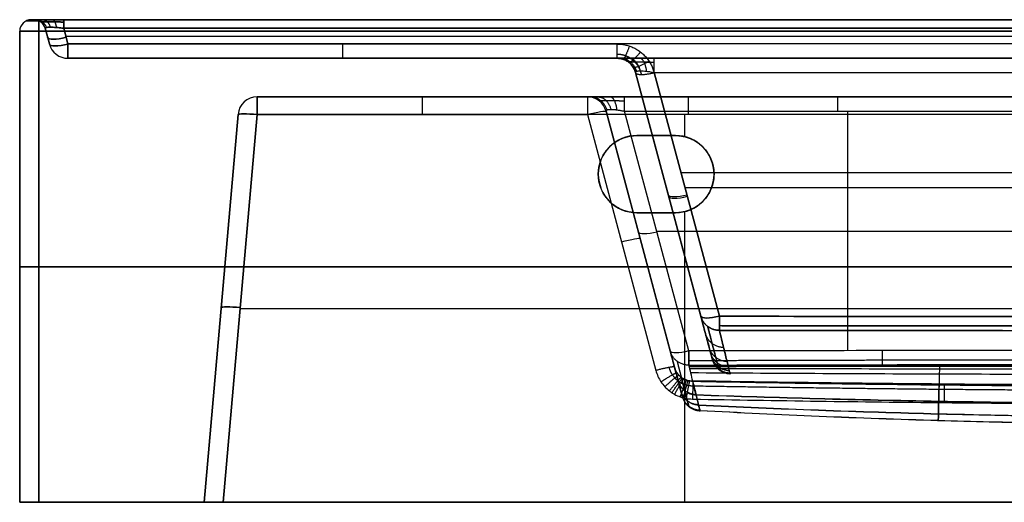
# Model space of a CAD drawing. Header units: millimetres. Extents: x -305 to 305, y -150 to 0.
# Tile 1 of 31: x -305 to -50, y -125 to 0. Entities that reach past the tile are written whole.
import ezdxf

# ---------------------------------------------------------------- set-up
doc = ezdxf.new("R2010")
doc.units = ezdxf.units.MM
doc.header["$MEASUREMENT"] = 0
doc.layers.add('Default', color=7, linetype='Continuous', true_color=0x000000)

msp = doc.modelspace()

# ---------------------------------------------------------------- linework, layer by layer
at = {"layer": 'Default'}
for p, q in [((-302, 0, -62), (-301.3, 0, -62)), ((-298.4, -2.22, -280.57), (-297.31, -6.29, -279.48)), ((-297.31, -6.29, 155.48), (-298.4, -2.22, 156.57)), ((-298.4, -2.22, -62), (-297.31, -6.29, -62)), ((-298.4, -2.22, -280.57), (-297.31, -6.29, -279.48)), ((-292.48, -6.29, -284.31), (-293.57, -2.22, -285.4)), ((-293.57, -2.22, 161.4), (-292.48, -6.29, 160.31)), ((-293.57, -2.22, 161.4), (-292.48, -6.29, 160.31)), ((-305, -125, -62), (-305, -3, -62)), ((-297.86, -4.26, -280.03), (-297.86, -4.26, 156.03)), ((-293.03, -4.26, -284.86), (293.03, -4.26, -284.86)), ((-292.48, -10, -62), (-150.16, -10, -62)), ((-145.33, -13.71, 153.5), (-128.42, -76.8, 136.59)), ((-128.42, -76.8, -136.59), (-145.33, -13.71, -153.5)), ((-125.4, -88.08), (-145.33, -13.71)), ((-140.5, -13.71, 158.33), (-123.59, -76.8, 141.42)), ((-123.59, -76.8, -141.42), (-140.5, -13.71, -158.33)), ((-123.59, -76.8, 141.42), (-140.5, -13.71, 158.33)), ((-243.42, -20, -74.79), (-157.83, -20, -74.79)), ((-257.19, -125, -259.21), (-248.4, -24.56, -250.42)), ((-248.4, -24.56, 106.42), (-257.19, -125, 115.21)), ((-257.19, -125, -72), (-248.4, -24.56, -72)), ((-243.42, -24.56, -255.4), (-252.21, -125, -264.19)), ((-252.21, -125, 120.19), (-243.42, -24.56, 111.4)), ((-157.83, -24.56, 111.4), (-140.07, -90.86, 117.2)), ((-136.36, -85.81, -144.53), (-153, -23.71, -161.17)), ((-153, -23.71, 106.42), (-135.24, -90, 112.22)), ((-133.29, -97.28, -24.48), (-153, -23.71, -24.48)), ((-131.53, -85.81, -149.36), (-148.17, -23.71, -166)), ((-132.67, -24.56, -255.4), (-132.67, -30.28, -255.9)), ((-90.31, -85.73, -149.38), (-90.31, -23.71, -166)), ((-145, -30, -255.88), (-145, -30, -292)), ((-135, -30, -273.94), (-145, -30, -273.94)), ((-140, -30, -292), (-140, -30, -255.88)), ((-155, -40, -292), (-155, -40, -256.75)), ((-133.56, -39.6, 151.39), (133.56, -39.6, 151.39)), ((-125, -40, -256.75), (-125, -40, -292)), ((-132.52, -43.49, -150.35), (132.52, -43.49, -150.35)), ((-145, -50, -274.81), (-135, -50, -274.81)), ((-140, -50, -292), (-140, -50, -257.63)), ((-135.36, -50.89, -143.53), (-135.36, -50.89, 143.53)), ((-132.67, -49.72, -257.6), (-132.67, -125, -264.19)), ((-139.85, -54.76, -157.68), (-35.15, -54.76, -157.68)), ((-143.09, -60.69, -151.26), (-143.09, -60.69, 109.66)), ((-305, -64, -287), (-305, -64, 163)), ((300, -64, -292), (-300, -64, -292)), ((-300, -64, 168), (300, -64, 168)), ((-252.79, -74.78, -254.81), (-252.79, -74.78, 110.81)), ((-247.81, -74.78, -259.79), (-17.13, -74.78, -259.79)), ((-247.81, -74.78, 115.79), (-144.37, -74.78, 115.79)), ((-305, -125, -62), (-257.19, -125, -62))]:
    msp.add_line(p, q, dxfattribs=at)
for centre, radius, start, end in [((-302, -3, -62), 3, 90, 180), ((-301.3, -3, 156.57), 3, 15, 90), ((-301.3, -3, -62), 3, 15, 90), ((-302, -3, 163), 3, 90, 180), ((-302, -3, -287), 3, 90, 180), ((-301.3, -3, -280.57), 3, 15, 90), ((-292.48, -5, 155.48), 5, 195, 270), ((-292.48, -5, -279.48), 5, 195, 270), ((-292.48, -5, -62), 5, 195, 270), ((-150.16, -15, -153.5), 5, 15, 90), ((-150.16, -15, 0.99), 5, 15, 90), ((-243.42, -25, -250.42), 5, 90, 175), ((-243.42, -25, 106.42), 5, 90, 175), ((-243.42, -25, -72), 5, 90, 175), ((-157.83, -25, 106.42), 5, 15, 90), ((-157.83, -25, -161.17), 5, 15, 90), ((-157.83, -25, -27.38), 5, 15, 90), ((-145, -40, -292), 10, 90, 180), ((-145, -40, -273.94), 10, 90, 180), ((-135, -40, -292), 10, 270, 90), ((-135, -40, -273.94), 10, 270, 90), ((-145, -40, -292), 10, 180, 270), ((-145, -40, -274.38), 10, 180, 270)]:
    msp.add_arc(centre, radius, start, end, dxfattribs=at)
at = {"layer": 'Default', "extrusion": (-2.9605e-16, 1, 9.96733e-15)}
msp.add_arc((300, 163), 2, 360, 90, dxfattribs=at)
at = {"layer": 'Default', "extrusion": (0, 1, 0)}
for centre, radius, start, end in [((300, 163, -0.26), 3.22, 0, 90), ((300, -287, -0.26), 3.22, 270, 0), ((300, -287, -64), 5, 270, 0), ((300, 163, -64), 5, 0, 90)]:
    msp.add_arc(centre, radius, start, end, dxfattribs=at)
at = {"layer": 'Default', "extrusion": (8.19097e-15, 1, -1.28293e-15)}
msp.add_arc((300, -287), 2, 270, 360, dxfattribs=at)
at = {"layer": 'Default', "extrusion": (1, 0, 1.89478e-14)}
msp.add_arc((-3, 165, -300), 3, 360, 90, dxfattribs=at)
at = {"layer": 'Default', "extrusion": (1, 0, 0)}
for centre, radius, start, end in [((-3, -289, -300), 3, 270, 0), ((-5, 155.48, -221.32), 5, 105, 180), ((-25, 106.42, -200.62), 5, 0, 85), ((-25, -250.42, -131.58), 5, 275, 0), ((-25, -170.83, -93.02), 5, 0, 75), ((-84.51, -144.53, -131.53), 5, 187.6561, 255)]:
    msp.add_arc(centre, radius, start, end, dxfattribs=at)
at = {"layer": 'Default', "extrusion": (1, 1.62604e-12, -4.23827e-13)}
msp.add_arc((-3, 164.3, -293.57), 3, 285, 360, dxfattribs=at)
at = {"layer": 'Default', "extrusion": (1, 1.50904e-11, 1.06966e-11)}
msp.add_arc((-3, -288.3, -293.57), 3, 0, 75, dxfattribs=at)
at = {"layer": 'Default', "extrusion": (-2.66454e-16, 1, 1.77636e-16)}
msp.add_arc((300, 163, -3), 5, 0, 90, dxfattribs=at)
at = {"layer": 'Default', "extrusion": (-3.55271e-16, 1, -1.77636e-16)}
msp.add_arc((300, -287, -3), 5, 270, 360, dxfattribs=at)
at = {"layer": 'Default', "extrusion": (-0.250563, 0.935113, -0.250563)}
for centre, end in [((283.81, -252.81, 140.5), 0), ((283.81, -252.81, 138.64), 0), ((138.92, -142.49, 28.15), 360), ((148.92, -151.85, 23.06), 0), ((138.92, -142.49, -5.41), 360), ((148.92, -151.85, -9.86), 0)]:
    msp.add_arc(centre, 5, 273.841, end, dxfattribs=at)
at = {"layer": 'Default', "extrusion": (-0.250563, 0.935113, 0.250563)}
for centre, start in [((283.81, 132.77, 109.43), 0), ((283.81, 132.77, 107.57), 360), ((138.92, 142.49, 27.79), 360), ((138.92, 142.49, -5.41), 360)]:
    msp.add_arc(centre, 5, start, 86.159, dxfattribs=at)
at = {"layer": 'Default', "extrusion": (1, 1.3291e-13, -5.49065e-14)}
msp.add_arc((-5, 155.48, -292.48), 5, 105, 180, dxfattribs=at)
at = {"layer": 'Default', "extrusion": (1, 1.42455e-12, 1.54034e-12)}
msp.add_arc((-5, -279.48, -292.48), 5, 180, 255, dxfattribs=at)
at = {"layer": 'Default', "extrusion": (1, 9.73208e-14, -9.23315e-14)}
msp.add_arc((-5, 155.48, -150.16), 5, 105, 180, dxfattribs=at)
at = {"layer": 'Default', "extrusion": (1, -4.98165e-14, -2.7875e-28)}
msp.add_arc((-25, -250.42, -243.42), 5, 275, 0, dxfattribs=at)
at = {"layer": 'Default', "extrusion": (1, -2.25482e-14, 2.16264e-15)}
msp.add_arc((-25, 106.42, -243.42), 5, 0, 85, dxfattribs=at)
at = {"layer": 'Default', "extrusion": (1, 1.07314e-14, -7.28469e-15)}
msp.add_arc((-25, 106.42, -157.83), 5, 360, 85, dxfattribs=at)
at = {"layer": 'Default', "extrusion": (0.086827, 0.992433, 0.086827)}
for centre, end in [((240.31, -245.47, -67.69), 0), ((240.31, -245.47, -118.08), 360)]:
    msp.add_arc(centre, 5, 270.4352, end, dxfattribs=at)
at = {"layer": 'Default', "extrusion": (0.086827, 0.992433, -0.086827)}
for centre in [(240.31, 102.01, -55.19), (240.31, 102.01, -105.57)]:
    msp.add_arc(centre, 5, 0, 89.5648, dxfattribs=at)
at = {"layer": 'Default', "extrusion": (-0.2579, 0.962495, -0.084207)}
for centre in [(158.92, 107.45, 7.68), (158.92, 107.45, -26.57)]:
    msp.add_arc(centre, 5, 91.2926, 180, dxfattribs=at)
at = {"layer": 'Default', "extrusion": (7.10543e-14, 1, 7.95808e-14)}
msp.add_arc((300, -287, -125), 5, 270, 0, dxfattribs=at)
at = {"layer": 'Default', "extrusion": (7.10543e-14, 1, -7.95808e-14)}
msp.add_arc((300, 163, -125), 5, 360, 90, dxfattribs=at)
at = {"layer": 'Default'}
for points, degree in [([(-302, 0, -287), (-302, 0, -62), (-302, 0, 163)], 2), ([(-301.3, 0, 156.57), (-301.3, 0, -62), (-301.3, 0, -280.57)], 2), ([(-293.57, 0, -288.3), (0, 0, -288.3), (293.57, 0, -288.3)], 2), ([(300, 0, -289), (0, 0, -289), (-300, 0, -289)], 2), ([(-300, 0, 165), (0, 0, 165), (300, 0, 165)], 2), ([(-298.4, -2.22, 156.57), (-298.4, -2.22, -62), (-298.4, -2.22, -280.57)], 2), ([(293.57, 0, 164.3), (0, 0, 164.3), (-293.57, 0, 164.3)], 2), ([(293.57, -2.22, 161.4), (0, -2.22, 161.4), (-293.57, -2.22, 161.4)], 2), ([(-293.57, -2.22, -285.4), (0, -2.22, -285.4), (293.57, -2.22, -285.4)], 2), ([(-305, -125, 163), (-305, -64, 163), (-305, -3, 163)], 2), ([(-305, -3, 163), (-305, -3, -62), (-305, -3, -287)], 2), ([(-305, -3, -287), (-305, -64, -287), (-305, -125, -287)], 2), ([(-300, -125, -292), (-300, -64, -292), (-300, -3, -292)], 2), ([(-300, -3, -292), (0, -3, -292), (300, -3, -292)], 2), ([(300, -3, 168), (0, -3, 168), (-300, -3, 168)], 2), ([(-300, -3, 168), (-300, -64, 168), (-300, -125, 168)], 2), ([(-297.31, -6.29, -279.48), (-297.31, -6.29, -62), (-297.31, -6.29, 155.48)], 2), ([(-292.48, -6.29, 160.31), (-221.32, -6.29, 160.31), (-150.16, -6.29, 160.31)], 2), ([(292.48, -6.29, -284.31), (0, -6.29, -284.31), (-292.48, -6.29, -284.31)], 2), ([(-292.48, -10, -279.48), (0, -10, -279.48), (292.48, -10, -279.48)], 2), ([(-292.48, -10, 155.48), (-292.48, -10, -62), (-292.48, -10, -279.48)], 2), ([(-150.16, -10, 155.48), (-221.32, -10, 155.48), (-292.48, -10, 155.48)], 2), ([(-150.16, -10, -153.5), (-150.16, -10, 0.99), (-150.16, -10, 155.48)], 2), ([(140.5, -10, -163.16), (0, -10, -163.16), (-140.5, -10, -163.16)], 2), ([(-145.33, -13.71, -153.5), (-145.33, -13.71), (-145.33, -13.71, 153.5)], 2), ([(-140.5, -13.71, -158.33), (0, -13.71, -158.33), (140.5, -13.71, -158.33)], 2), ([(-157.83, -20, 106.42), (-200.62, -20, 106.42), (-243.42, -20, 106.42)], 2), ([(-243.42, -20, 106.42), (-243.42, -20, -72), (-243.42, -20, -250.42)], 2), ([(-243.42, -20, -250.42), (-131.58, -20, -250.42), (-19.74, -20, -250.42)], 2), ([(-157.83, -20, -161.17), (-157.83, -20, -27.38), (-157.83, -20, 106.42)], 2), ([(-37.87, -20, -170.83), (-93.02, -20, -170.83), (-148.17, -20, -170.83)], 2), ([(-248.4, -24.56, -250.42), (-248.4, -24.56, -72), (-248.4, -24.56, 106.42)], 2), ([(-19.74, -24.56, -255.4), (-131.58, -24.56, -255.4), (-243.42, -24.56, -255.4)], 2), ([(-243.42, -24.56, 111.4), (-200.62, -24.56, 111.4), (-157.83, -24.56, 111.4)], 2), ([(-153, -23.71, -161.17), (-153, -23.71, -27.38), (-153, -23.71, 106.42)], 2), ([(-148.17, -23.71, -166), (-93.02, -23.71, -166), (-37.87, -23.71, -166)], 2), ([(-145, -30, -255.88), (-140, -30, -255.88), (-135, -30, -255.88)], 2), ([(-135, -30, -292), (-140, -30, -292), (-145, -30, -292)], 2), ([(-135, -30, -255.88), (-135, -30, -273.94), (-135, -30, -292)], 2), ([(-135, -50, -257.63), (-140, -50, -257.63), (-145, -50, -257.63)], 2), ([(-145, -50, -292), (-140, -50, -292), (-135, -50, -292)], 2), ([(-145, -50, -257.63), (-145, -50, -274.81), (-145, -50, -292)], 2), ([(-135, -50, -292), (-135, -50, -274.81), (-135, -50, -257.63)], 2), ([(-123.59, -76.8, 141.42), (-41.2, -76.97, 141.38), (41.2, -76.97, 141.38), (123.59, -76.8, 141.42)], 3), ([(123.59, -76.8, -141.42), (41.2, -76.97, -141.38), (-41.2, -76.97, -141.38), (-123.59, -76.8, -141.42)], 3), ([(-32.45, -85.67, -149.4), (-65.48, -85.68, -149.39), (-98.5, -85.73, -149.38), (-131.53, -85.81, -149.36)], 3), ([(-305, -125, -287), (-305, -125, -62), (-305, -125, 163)], 2), ([(300, -125, -292), (0, -125, -292), (-300, -125, -292)], 2), ([(-300, -125, 168), (0, -125, 168), (300, -125, 168)], 2), ([(-257.19, -125, 115.21), (-257.19, -125, -72), (-257.19, -125, -259.21)], 2), ([(-252.21, -125, -264.19), (-132.67, -125, -264.19), (-13.13, -125, -264.19)], 2), ([(252.21, -125, 120.19), (0, -125, 120.19), (-252.21, -125, 120.19)], 2)]:
    msp.add_open_spline(points, degree=degree, dxfattribs=at)
for points, weights, degree in [([(-301.3, 0, -280.57), (-301.3, 0, -285.16), (-298.16, 0, -288.3), (-293.57, 0, -288.3)], [1, 0.820270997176, 0.820270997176, 1], 3), ([(-299.07, 0, 162.07), (-297.6, 0, 160.6), (-297.09, -1.94, 160.09)], [1, 0.822906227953, 1], 2), ([(-299.07, 0, -286.07), (-297.6, 0, -284.6), (-297.09, -1.94, -284.09)], [1, 0.822906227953, 1], 2), ([(-293.57, 0, 164.3), (-298.16, 0, 164.3), (-301.3, 0, 161.16), (-301.3, 0, 156.57)], [1, 0.820270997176, 0.820270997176, 1], 3), ([(-300.72, 0, 159.57), (-298.75, 0, 158.77), (-298.1, -2.01, 158.5)], [1.00000004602, 0.815353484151, 0.999999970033], 2), ([(-300.72, 0, -283.57), (-298.75, 0, -282.77), (-298.1, -2.01, -282.5)], [1.00000004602, 0.815353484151, 0.999999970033], 2), ([(-296.57, 0, 163.72), (-295.77, 0, 161.75), (-295.5, -2.01, 161.1)], [1.00000004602, 0.815353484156, 0.999999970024], 2), ([(-296.57, 0, -287.72), (-295.77, 0, -285.75), (-295.5, -2.01, -285.1)], [1.00000004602, 0.815353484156, 0.999999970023], 2), ([(-150.16, -6.29, 160.31), (-145.45, -6.29, 160.31), (-141.72, -9.16, 159.55), (-140.5, -13.71, 158.33)], [1, 0.862235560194, 0.862235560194, 1], 3), ([(-146.94, -6.82, 160.17), (-148.23, -10.37, 159.22), (-148.55, -10.27, 155.34)], [0.999999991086, 0.789013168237, 1.00000000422], 2), ([(-140.5, -10, -163.16), (-146.23, -10, -163.16), (-150.16, -10, -159.23), (-150.16, -10, -153.5)], [1, 0.820270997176, 0.820270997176, 1], 3), ([(-145.06, -13.35, -155.46), (-146.14, -10, -155.91), (-149.43, -10, -157.24)], [0.999999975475, 0.815353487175, 1.00000003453], 2), ([(-144.06, -13.23, -157.06), (-144.92, -10, -157.92), (-147.37, -10, -160.37)], [1, 0.822906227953, 1], 2), ([(-144.07, -8.36, 159.76), (-146.59, -11.43, 158.94), (-147.11, -11.03, 154.93)], [1, 0.776316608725, 1], 2), ([(-142.46, -13.35, -158.06), (-142.91, -10, -159.14), (-144.24, -10, -162.43)], [0.999999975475, 0.815353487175, 1.00000003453], 2), ([(-140.5, -13.71, -158.33), (-140.5, -10, -159.32), (-140.5, -10, -163.16)], [1, 0.793353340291, 1], 2), ([(-141.84, -10.74, 159.12), (-145.48, -13, 158.52), (-146, -12.22, 154.29)], [0.999999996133, 0.756238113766, 0.999999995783], 2), ([(-145.33, -13.71, 153.5), (-145.02, -14.84, 158.02), (-140.5, -13.71, 158.33)], [1, 0.730406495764, 1], 2), ([(-155.04, -20, -168.04), (-156.85, -20, -166.22), (-157.83, -20, -163.82), (-157.83, -20, -161.17)], [1, 0.953442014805, 0.953442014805, 1], 3), ([(-152.73, -23.35, -163.14), (-153.82, -20, -163.58), (-157.11, -20, -164.92)], [1, 0.815353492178, 1], 2), ([(-155.04, -20, -168.04), (-152.6, -20, -165.6), (-151.73, -23.23, -164.73)], [0.999999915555, 0.822906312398, 0.999999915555], 2), ([(-148.17, -20, -170.83), (-150.82, -20, -170.83), (-153.22, -20, -169.85), (-155.04, -20, -168.04)], [1, 0.953442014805, 0.953442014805, 1], 3), ([(-150.14, -23.35, -165.73), (-150.58, -20, -166.82), (-151.92, -20, -170.11)], [1, 0.815353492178, 1], 2), ([(-148.17, -23.71, -166), (-148.17, -20, -166.99), (-148.17, -20, -170.83)], [1, 0.793353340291, 1], 2), ([(-155, -40, -256.75), (-155, -34.14, -256.24), (-150.86, -30, -255.88), (-145, -30, -255.88)], [1, 0.804737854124, 0.804737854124, 1], 3), ([(-135, -30, -255.88), (-115, -30, -255.88), (-115, -50, -257.63), (-135, -50, -257.63)], [1, 0.333333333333, 0.333333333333, 1], 3), ([(-145, -50, -257.63), (-150.86, -50, -257.63), (-155, -45.86, -257.26), (-155, -40, -256.75)], [1, 0.804737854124, 0.804737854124, 1], 3), ([(-128.42, -76.8, 136.59), (-127.44, -80.47, 137.14), (-123.6, -80.46, 137.28)], [1, 0.793200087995, 1], 2), ([(-123.59, -76.8, -141.42), (-123.6, -80, -140.56), (-123.6, -80.46, -137.28)], [1, 0.833234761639, 1], 2), ([(-123.6, -80.46, 137.28), (-123.6, -80, 140.56), (-123.59, -76.8, 141.42)], [0.99999992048, 0.833234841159, 0.99999992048], 2), ([(-122.51, -84.92, 103.21), (-126.26, -84.86, 103.08), (-127.23, -81.25, 102.61)], [1, 0.79934306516, 1], 2), ([(-122.51, -84.93, -103.18), (-126.26, -84.86, -103.05), (-127.23, -81.26, -102.58)], [1, 0.799347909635, 1], 2), ([(-131.52, -89.47, -145.2), (-135.37, -89.49, -145.06), (-136.36, -85.81, -144.53)], [1, 0.791969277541, 1], 2), ([(-131.53, -85.81, -149.36), (-131.52, -89.02, -148.5), (-131.52, -89.47, -145.2)], [1, 0.832246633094, 0.999999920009], 2), ([(-121.61, -88.57, 68.99), (-125.3, -88.44, 68.89), (-126.26, -84.88, 68.55)], [1, 0.804386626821, 1], 2), ([(-121.61, -88.57, -68.91), (-125.3, -88.44, -68.81), (-126.25, -84.89, -68.47)], [1, 0.804395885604, 1], 2), ([(-121.28, -89.94, -51.71), (-124.94, -89.79, -51.63), (-125.89, -86.25, -51.36)], [1, 0.806299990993, 1], 2), ([(-81.38, -85.71, -149.39), (-81.37, -88.84, -148.55), (-81.37, -89.36, -145.35)], [1.00000000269, 0.839549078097, 0.99999999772], 2), ([(-131.52, -88.27, -147.83), (-98.47, -88.16, -147.89), (-65.22, -88.09, -147.93), (-32.03, -88.06, -147.95)], [0.916123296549, 0.919097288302, 0.9209675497, 0.921696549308], 3), ([(-131.52, -89.47, -145.2), (-98.29, -89.38, -145.32), (-65.05, -89.32, -145.41), (-31.82, -89.3, -145.44)], [0.99999999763, 0.999999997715, 0.999999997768, 0.999999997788], 3), ([(-121.03, -90.95, 34.59), (-124.68, -90.77, 34.53), (-125.62, -87.25, 34.35)], [1, 0.807696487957, 1], 2), ([(-121.03, -90.95, -34.47), (-124.68, -90.78, -34.42), (-125.62, -87.26, -34.24)], [1, 0.807703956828, 1], 2), ([(-120.88, -91.57, 17.32), (-124.51, -91.38, 17.29), (-125.46, -87.87, 17.2)], [1, 0.808560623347, 1], 2), ([(-120.83, -91.78, 0.04), (-124.46, -91.59, 0.04), (-125.4, -88.08, 0.04)], [1, 0.808852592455, 1], 2), ([(-135.24, -90, 112.22), (-135.34, -89.6, 117.09), (-140.07, -90.86, 117.2)], [1, 0.71503760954, 1], 2), ([(-138.75, -93.79, 117.46), (-134.61, -91.06, 117.22), (-134.57, -91.47, 112.28)], [1, 0.709966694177, 1], 2), ([(-130.5, -93.65, -113.01), (-134.27, -93.59, -112.88), (-135.24, -89.98, -112.4)], [1.00000003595, 0.798196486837, 0.999999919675], 2), ([(-137.75, -95.05, 117.57), (-134.08, -91.68, 117.27), (-134.07, -92.11, 112.29)], [1, 0.707274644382, 1], 2), ([(-136.56, -96.14, 117.66), (-133.46, -92.19, 117.32), (-133.48, -92.66, 112.3)], [1, 0.70458142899, 1], 2), ([(-135.9, -96.62, 117.7), (-133.12, -92.41, 117.34), (-133.15, -92.9, 112.31)], [1, 0.703242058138, 1], 2), ([(-135.21, -97.03, 117.74), (-132.77, -92.6, 117.35), (-132.8, -93.11, 112.31)], [1, 0.701936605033, 1], 2), ([(-129.66, -97.1, 82.03), (-133.37, -96.99, 81.92), (-134.32, -93.42, 81.55)], [1.00000024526, 0.803330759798, 0.999999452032], 2), ([(-129.63, -97.24, -80.68), (-133.33, -97.12, -80.57), (-134.28, -93.56, -80.2)], [1.00000007, 0.803527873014, 0.999999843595], 2), ([(-133.74, -97.69, 117.8), (-132.03, -92.89, 117.38), (-132.07, -93.44, 112.3)], [1, 0.699432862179, 1], 2), ([(-132.96, -97.93, 117.82), (-131.65, -93, 117.39), (-131.68, -93.57, 112.29)], [1, 0.698238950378, 1], 2), ([(-132.18, -98.11, 117.83), (-131.26, -93.07, 117.39), (-131.28, -93.66, 112.28)], [1, 0.69710964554, 1], 2), ([(-130.48, -93.74, 112.26), (-130.48, -93.11, 117.4), (-130.57, -98.26, 117.85)], [1, 0.695055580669, 1], 2), ([(-129.01, -99.76, 49.58), (-132.67, -99.6, 49.5), (-133.61, -96.07, 49.26)], [1.00000020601, 0.807269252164, 0.999999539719], 2), ([(-128.99, -99.85, -48.2), (-132.64, -99.68, -48.12), (-133.59, -96.16, -47.89)], [1.00000010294, 0.807397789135, 0.999999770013], 2), ([(-65.29, -99.19, 117.93), (-65.24, -93.88, 117.46), (-65.24, -94.68, 112.2)], [1, 0.684557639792, 1], 2), ([(-128.67, -101.19, 17), (-132.29, -100.99, 16.97), (-133.23, -97.49, 16.89)], [1.00000016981, 0.809366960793, 0.999999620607], 2), ([(-128.66, -101.21, -15.63), (-132.28, -101.02, -15.6), (-133.22, -97.52, -15.53)], [1.00000013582, 0.809410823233, 0.999999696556], 2), ([(-128.62, -101.38, 0.68), (-132.24, -101.18, 0.68), (-133.18, -97.68, 0.67)], [1.0000001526, 0.809650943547, 0.999999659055], 2), ([(-257.19, -125, -259.21), (-257.19, -125, -262.13), (-255.13, -125, -264.19), (-252.21, -125, -264.19)], [1, 0.806524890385, 0.806524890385, 1], 3), ([(-252.21, -125, 120.19), (-255.13, -125, 120.19), (-257.19, -125, 118.13), (-257.19, -125, 115.21)], [1, 0.806524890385, 0.806524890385, 1], 3)]:
    msp.add_rational_spline(points, weights, degree=degree, dxfattribs=at)
for points, weights, knots in [([(-299.48, -0.62, 156.57), (-299.51, -0.59, 157.38), (-299.39, -0.57, 158.18), (-298.84, -0.54, 159.65), (-298.41, -0.53, 160.32), (-297.32, -0.53, 161.41), (-296.65, -0.54, 161.84), (-295.18, -0.57, 162.39), (-294.38, -0.59, 162.51), (-293.57, -0.62, 162.48)], [0.896676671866, 0.901458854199, 0.905177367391, 0.910176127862, 0.911453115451, 0.911453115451, 0.910176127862, 0.905177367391, 0.901458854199, 0.896676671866], [2.389713, 2.389713, 2.389713, 2.389713, 2.765653, 2.765653, 3.141593, 3.141593, 3.517532, 3.517532, 3.893472, 3.893472, 3.893472, 3.893472]), ([(-293.57, -0.62, -286.48), (-294.38, -0.59, -286.51), (-295.18, -0.57, -286.39), (-296.65, -0.54, -285.84), (-297.32, -0.53, -285.41), (-298.41, -0.53, -284.32), (-298.84, -0.54, -283.65), (-299.39, -0.57, -282.18), (-299.51, -0.59, -281.38), (-299.48, -0.62, -280.57)], [0.896676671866, 0.901458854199, 0.905177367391, 0.910176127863, 0.91145311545, 0.911453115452, 0.910176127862, 0.905177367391, 0.901458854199, 0.896676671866], [2.389713, 2.389713, 2.389713, 2.389713, 2.765653, 2.765653, 3.141593, 3.141593, 3.517532, 3.517532, 3.893472, 3.893472, 3.893472, 3.893472]), ([(-143.8, -14.18, 156.8), (-143.95, -13.47, 157.04), (-144.21, -12.77, 157.28), (-144.97, -11.5, 157.7), (-145.46, -10.93, 157.88), (-146.6, -9.98, 158.2), (-147.26, -9.6, 158.32), (-148.66, -9.1, 158.49), (-149.41, -8.97, 158.53), (-150.16, -8.97, 158.53)], [0.865203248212, 0.869871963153, 0.874238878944, 0.881999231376, 0.885390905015, 0.890925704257, 0.893068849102, 0.895944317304, 0.896678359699, 0.896676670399], [4.974188, 4.974188, 4.974188, 4.974188, 5.301438, 5.301438, 5.628687, 5.628687, 5.955936, 5.955936, 6.283185, 6.283185, 6.283185, 6.283185]), ([(-147.11, -11.03, -153.5), (-147.18, -10.99, -154.41), (-147.05, -10.95, -155.32), (-146.45, -10.9, -156.98), (-145.97, -10.89, -157.74), (-144.74, -10.89, -158.97), (-143.98, -10.9, -159.45), (-142.32, -10.95, -160.05), (-141.41, -10.99, -160.18), (-140.5, -11.03, -160.11)], [0.896676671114, 0.901458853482, 0.905177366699, 0.91017612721, 0.911453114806, 0.911453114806, 0.910176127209, 0.905177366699, 0.901458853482, 0.896676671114], [2.389713, 2.389713, 2.389713, 2.389713, 2.765653, 2.765653, 3.141593, 3.141593, 3.517532, 3.517532, 3.893472, 3.893472, 3.893472, 3.893472]), ([(-154.79, -21.03, -161.17), (-154.85, -20.99, -162.08), (-154.73, -20.95, -162.99), (-154.13, -20.9, -164.66), (-153.65, -20.89, -165.41), (-153.03, -20.89, -166.03)], [0.896676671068, 0.901458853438, 0.905177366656, 0.91017612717, 0.911456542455, 0.911453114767], [5.5313059, 5.5313059, 5.5313059, 5.5313059, 5.9072456, 5.9072456, 6.2831853, 6.2831853, 6.2831853, 6.2831853]), ([(-153.03, -20.89, -166.03), (-152.41, -20.89, -166.65), (-151.66, -20.9, -167.13), (-149.99, -20.95, -167.73), (-149.08, -20.99, -167.85), (-148.17, -21.03, -167.79)], [0.911453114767, 0.911456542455, 0.910176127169, 0.905177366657, 0.901458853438, 0.896676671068], [0, 0, 0, 0, 0.3759397, 0.3759397, 0.7518794, 0.7518794, 0.7518794, 0.7518794]), ([(-126.64, -79.44, -137.02), (-126.24, -80.99, -125.7), (-125.84, -82.51, -114.35), (-125.13, -85.25, -91.59), (-124.81, -86.48, -80.19), (-124.41, -88, -63.03), (-124.29, -88.46, -57.31), (-124.09, -89.25, -45.85), (-124, -89.58, -40.12), (-123.79, -90.39, -22.92), (-123.71, -90.67, -11.44), (-123.72, -90.67, 5.78), (-123.73, -90.6, 11.53), (-123.81, -90.33, 23.02), (-123.86, -90.12, 28.76), (-124.07, -89.31, 45.97), (-124.28, -88.5, 57.42), (-124.81, -86.47, 80.24), (-125.13, -85.24, 91.63), (-125.84, -82.5, 114.36), (-126.24, -80.99, 125.71), (-126.64, -79.44, 137.02)], [0.896600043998, 0.897673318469, 0.89872053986, 0.900627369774, 0.901486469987, 0.902553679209, 0.902872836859, 0.903427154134, 0.903662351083, 0.904231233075, 0.904426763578, 0.904426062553, 0.904377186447, 0.9041834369, 0.904038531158, 0.903467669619, 0.902904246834, 0.901482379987, 0.900624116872, 0.898718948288, 0.897672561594, 0.896600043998], [0, 0, 0, 0, 34.475683, 34.475683, 68.951366, 68.951366, 86.189208, 86.189208, 103.427049, 103.427049, 137.902732, 137.902732, 155.140574, 155.140574, 172.378415, 172.378415, 206.854099, 206.854099, 241.329782, 241.329782, 275.805465, 275.805465, 275.805465, 275.805465]), ([(-123.6, -79.25, -139.9), (-82.55, -79.3, -139.93), (-41.2, -79.32, -139.94), (41.2, -79.32, -139.94), (82.55, -79.3, -139.93), (123.6, -79.25, -139.9)], [0.916617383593, 0.920083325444, 0.921836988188, 0.921836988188, 0.920083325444, 0.916617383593], [0, 0, 0, 0, 123.603043, 123.603043, 247.206086, 247.206086, 247.206086, 247.206086]), ([(123.6, -79.25, 139.9), (82.55, -79.3, 139.93), (41.2, -79.32, 139.94), (-41.2, -79.32, 139.94), (-82.55, -79.3, 139.93), (-123.6, -79.25, 139.9)], [0.916617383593, 0.920083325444, 0.921836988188, 0.921836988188, 0.920083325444, 0.916617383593], [0, 0, 0, 0, 123.603043, 123.603043, 247.206086, 247.206086, 247.206086, 247.206086]), ([(-134.57, -88.46, -144.95), (-134.2, -89.89, -134.26), (-133.84, -91.29, -123.53), (-133.16, -93.91, -102.05), (-132.84, -95.12, -91.29), (-132.3, -97.21, -69.72), (-132.07, -98.09, -58.9), (-131.72, -99.42, -37.27), (-131.6, -99.88, -26.43), (-131.51, -100.22, -10.17), (-131.5, -100.27, -4.75), (-131.5, -100.26, 6.1), (-131.52, -100.2, 11.53), (-131.61, -99.83, 27.81), (-131.74, -99.35, 38.65), (-132.1, -97.98, 60.28), (-132.33, -97.09, 71.08), (-132.86, -95.03, 92.03), (-133.16, -93.89, 102.18), (-133.48, -92.66, 112.3)], [0.895984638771, 0.897058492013, 0.898116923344, 0.900079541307, 0.900983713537, 0.902544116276, 0.90320037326, 0.90419735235, 0.904538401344, 0.904788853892, 0.904829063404, 0.90482178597, 0.90477426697, 0.904501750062, 0.904146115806, 0.903123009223, 0.902455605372, 0.900919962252, 0.900065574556, 0.899141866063], [0, 0, 0, 0, 32.573314, 32.573314, 65.146627, 65.146627, 97.719941, 97.719941, 130.293255, 130.293255, 146.579911, 146.579911, 162.866568, 162.866568, 195.439882, 195.439882, 228.013195, 228.013195, 258.733457, 258.733457, 258.733457, 258.733457]), ([(-136.69, -90.09, 115.7), (-136.5, -90.77, 115.75), (-136.2, -91.4, 115.8), (-135.61, -92.27, 115.86), (-135.39, -92.54, 115.88), (-134.91, -93.05, 115.92), (-134.65, -93.28, 115.93), (-134.24, -93.6, 115.95), (-134.09, -93.7, 115.96), (-133.8, -93.88, 115.97), (-133.65, -93.97, 115.98), (-133.19, -94.22, 115.99), (-132.87, -94.35, 116), (-132.38, -94.52, 116.01), (-132.21, -94.57, 116.01), (-131.88, -94.66, 116.02), (-131.71, -94.7, 116.02), (-131.2, -94.78, 116.02), (-130.85, -94.81, 116.02), (-130.51, -94.82, 116.02)], [0.85751880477, 0.856720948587, 0.855876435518, 0.854536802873, 0.854086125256, 0.853188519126, 0.852739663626, 0.852066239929, 0.851841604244, 0.851400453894, 0.8511828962, 0.85053911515, 0.850121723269, 0.849513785, 0.849313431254, 0.848925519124, 0.848737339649, 0.848189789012, 0.847847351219, 0.847527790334], [0, 0, 0, 0, 3.240036, 3.240036, 4.860054, 4.860054, 6.480072, 6.480072, 7.290081, 7.290081, 8.10009, 8.10009, 9.720108, 9.720108, 10.530117, 10.530117, 11.340126, 11.340126, 12.960144, 12.960144, 12.960144, 12.960144]), ([(-130.51, -94.82, 116.02), (-108.7, -95.2, 116.03), (-86.98, -95.49, 116.03), (-43.47, -95.9, 116.05), (-21.75, -96, 116.05), (21.75, -96, 116.05), (43.47, -95.9, 116.05), (86.97, -95.49, 116.03), (108.7, -95.2, 116.03), (130.51, -94.82, 116.02)], [0.847527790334, 0.845251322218, 0.843474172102, 0.841083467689, 0.840471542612, 0.840471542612, 0.841083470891, 0.843474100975, 0.845251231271, 0.847527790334], [0, 0, 0, 0, 65.290739, 65.290739, 130.581477, 130.581477, 195.872216, 195.872216, 261.162955, 261.162955, 261.162955, 261.162955])]:
    msp.add_rational_spline(points, weights, degree=3, knots=knots, dxfattribs=at)
for points, knots in [([(-293.57, -2.22, 161.4), (-293.91, -2.18, 161.42), (-294.24, -2.14, 161.4), (-294.89, -2.07, 161.29), (-295.2, -2.04, 161.21), (-295.8, -1.99, 160.99), (-296.09, -1.97, 160.84), (-296.62, -1.94, 160.5), (-296.86, -1.94, 160.31), (-297.31, -1.94, 159.86), (-297.5, -1.94, 159.62), (-297.84, -1.97, 159.09), (-297.99, -1.99, 158.8), (-298.21, -2.04, 158.2), (-298.29, -2.07, 157.89), (-298.4, -2.14, 157.24), (-298.42, -2.18, 156.91), (-298.4, -2.22, 156.57)], [-3.893472, -3.893472, -3.893472, -3.893472, -3.705502, -3.705502, -3.517532, -3.517532, -3.329563, -3.329563, -3.141593, -3.141593, -2.953623, -2.953623, -2.765653, -2.765653, -2.577683, -2.577683, -2.389713, -2.389713, -2.389713, -2.389713]), ([(-298.4, -2.22, -280.57), (-298.42, -2.18, -280.91), (-298.4, -2.14, -281.24), (-298.29, -2.07, -281.89), (-298.21, -2.04, -282.2), (-297.99, -1.99, -282.8), (-297.84, -1.97, -283.09), (-297.5, -1.94, -283.62), (-297.31, -1.94, -283.86), (-296.86, -1.94, -284.31), (-296.62, -1.94, -284.5), (-296.09, -1.97, -284.84), (-295.8, -1.99, -284.99), (-295.2, -2.04, -285.21), (-294.89, -2.07, -285.29), (-294.24, -2.14, -285.4), (-293.91, -2.18, -285.42), (-293.57, -2.22, -285.4)], [-3.893472, -3.893472, -3.893472, -3.893472, -3.705502, -3.705502, -3.517532, -3.517532, -3.329563, -3.329563, -3.141593, -3.141593, -2.953623, -2.953623, -2.765653, -2.765653, -2.577683, -2.577683, -2.389713, -2.389713, -2.389713, -2.389713]), ([(-150.16, -10, 155.48), (-149.9, -10, 155.48), (-149.65, -10.02, 155.47), (-149.29, -10.07, 155.44), (-149.18, -10.1, 155.43), (-148.96, -10.14, 155.41), (-148.86, -10.17, 155.39), (-148.56, -10.26, 155.35), (-148.38, -10.32, 155.31), (-148.05, -10.46, 155.24), (-147.9, -10.53, 155.2), (-147.63, -10.69, 155.12), (-147.5, -10.76, 155.07), (-147.26, -10.92, 154.99), (-147.15, -11, 154.95), (-146.94, -11.17, 154.86), (-146.84, -11.25, 154.81), (-146.66, -11.42, 154.72), (-146.58, -11.51, 154.68), (-146.34, -11.76, 154.54), (-146.2, -11.94, 154.45), (-145.95, -12.28, 154.26), (-145.85, -12.46, 154.17), (-145.66, -12.81, 153.98), (-145.57, -12.99, 153.88), (-145.43, -13.35, 153.69), (-145.38, -13.53, 153.59), (-145.33, -13.71, 153.5)], [-6.283185, -6.283185, -6.283185, -6.283185, -6.201164, -6.201164, -6.160153, -6.160153, -6.119142, -6.119142, -6.037303, -6.037303, -5.955464, -5.955464, -5.873676, -5.873676, -5.791888, -5.791888, -5.710116, -5.710116, -5.628344, -5.628344, -5.464817, -5.464817, -5.301276, -5.301276, -5.137728, -5.137728, -4.974188, -4.974188, -4.974188, -4.974188]), ([(-145.33, -13.71, -153.5), (-145.35, -13.63, -153.84), (-145.34, -13.56, -154.18), (-145.25, -13.44, -154.84), (-145.17, -13.39, -155.16), (-144.95, -13.31, -155.77), (-144.81, -13.28, -156.06), (-144.48, -13.24, -156.59), (-144.28, -13.23, -156.84), (-143.84, -13.23, -157.28), (-143.59, -13.24, -157.48), (-143.06, -13.28, -157.81), (-142.77, -13.31, -157.95), (-142.16, -13.39, -158.17), (-141.84, -13.44, -158.25), (-141.18, -13.56, -158.34), (-140.84, -13.63, -158.35), (-140.5, -13.71, -158.33)], [-3.893472, -3.893472, -3.893472, -3.893472, -3.705502, -3.705502, -3.517532, -3.517532, -3.329563, -3.329563, -3.141593, -3.141593, -2.953623, -2.953623, -2.765653, -2.765653, -2.577683, -2.577683, -2.389713, -2.389713, -2.389713, -2.389713]), ([(-153, -23.71, -161.17), (-153.01, -23.68, -161.28), (-153.01, -23.66, -161.39), (-153.01, -23.61, -161.62), (-153.01, -23.59, -161.74), (-152.99, -23.54, -161.98), (-152.98, -23.52, -162.11), (-152.94, -23.47, -162.37), (-152.91, -23.45, -162.5), (-152.85, -23.4, -162.78), (-152.81, -23.38, -162.93), (-152.73, -23.35, -163.16), (-152.7, -23.34, -163.24), (-152.63, -23.32, -163.4), (-152.59, -23.31, -163.49), (-152.51, -23.29, -163.66), (-152.47, -23.28, -163.75), (-152.36, -23.26, -163.93), (-152.3, -23.26, -164.03), (-152.17, -23.24, -164.23), (-152.09, -23.24, -164.33), (-151.92, -23.23, -164.53), (-151.83, -23.23, -164.63), (-151.73, -23.23, -164.73)], [5.5313059, 5.5313059, 5.5313059, 5.5313059, 5.6253246, 5.6253246, 5.7193474, 5.7193474, 5.8133738, 5.8133738, 5.9073658, 5.9073658, 6.0013651, 6.0013651, 6.0483743, 6.0483743, 6.0953835, 6.0953835, 6.1423781, 6.1423781, 6.1893727, 6.1893727, 6.236279, 6.236279, 6.2831853, 6.2831853, 6.2831853, 6.2831853]), ([(-151.73, -23.23, -164.73), (-151.63, -23.23, -164.83), (-151.53, -23.23, -164.92), (-151.33, -23.24, -165.09), (-151.23, -23.24, -165.17), (-151.03, -23.26, -165.3), (-150.93, -23.26, -165.36), (-150.75, -23.28, -165.47), (-150.66, -23.29, -165.51), (-150.49, -23.31, -165.59), (-150.4, -23.32, -165.63), (-150.24, -23.34, -165.7), (-150.16, -23.35, -165.73), (-149.93, -23.38, -165.81), (-149.78, -23.4, -165.85), (-149.5, -23.45, -165.91), (-149.37, -23.47, -165.94), (-149.11, -23.52, -165.98), (-148.98, -23.54, -165.99), (-148.74, -23.59, -166.01), (-148.62, -23.61, -166.01), (-148.39, -23.66, -166.01), (-148.28, -23.68, -166.01), (-148.17, -23.71, -166)], [0, 0, 0, 0, 0.0469094, 0.0469094, 0.0938188, 0.0938188, 0.1408107, 0.1408107, 0.1878026, 0.1878026, 0.23481, 0.23481, 0.2818173, 0.2818173, 0.3758184, 0.3758184, 0.4698102, 0.4698102, 0.5638304, 0.5638304, 0.6578553, 0.6578553, 0.7518794, 0.7518794, 0.7518794, 0.7518794]), ([(-123.6, -80.46, -137.28), (-123.67, -80.46, -137.27), (-123.73, -80.45, -137.27), (-123.87, -80.45, -137.27), (-123.95, -80.45, -137.26), (-124.08, -80.43, -137.26), (-124.13, -80.43, -137.25), (-124.23, -80.42, -137.25), (-124.29, -80.41, -137.25), (-124.43, -80.39, -137.24), (-124.5, -80.38, -137.23), (-124.68, -80.34, -137.22), (-124.79, -80.32, -137.21), (-124.98, -80.27, -137.2), (-125.05, -80.25, -137.19), (-125.19, -80.2, -137.18), (-125.27, -80.18, -137.18), (-125.52, -80.09, -137.16), (-125.69, -80.01, -137.14), (-125.97, -79.87, -137.11), (-126.06, -79.82, -137.1), (-126.25, -79.71, -137.08), (-126.34, -79.65, -137.06), (-126.53, -79.53, -137.04), (-126.62, -79.46, -137.03), (-126.8, -79.32, -137), (-126.89, -79.24, -136.99), (-127.06, -79.09, -136.96), (-127.15, -79, -136.95), (-127.31, -78.83, -136.92), (-127.39, -78.74, -136.9), (-127.54, -78.56, -136.87), (-127.61, -78.47, -136.85), (-127.74, -78.28, -136.82), (-127.81, -78.19, -136.81), (-127.99, -77.89, -136.76), (-128.1, -77.68, -136.73), (-128.28, -77.25, -136.66), (-128.36, -77.02, -136.63), (-128.42, -76.8, -136.59)], [0, 0, 0, 0, 0.818434, 0.818434, 1.636875, 1.636875, 2.046107, 2.046107, 2.455339, 2.455339, 2.864972, 2.864972, 3.274605, 3.274605, 3.481899, 3.481899, 3.689192, 3.689192, 4.103779, 4.103779, 4.308072, 4.308072, 4.512364, 4.512364, 4.716657, 4.716657, 4.92095, 4.92095, 5.121291, 5.121291, 5.321632, 5.321632, 5.521973, 5.521973, 5.722314, 5.722314, 6.134908, 6.134908, 6.547502, 6.547502, 6.547502, 6.547502]), ([(-128.42, -76.8, 136.59), (-128, -78.36, 125.27), (-127.6, -79.88, 113.95), (-126.86, -82.63, 91.27), (-126.53, -83.86, 79.92), (-125.98, -85.9, 57.17), (-125.77, -86.71, 45.77), (-125.55, -87.53, 28.64), (-125.49, -87.73, 22.92), (-125.42, -88.01, 11.48), (-125.4, -88.08, 5.76), (-125.4, -88.08, -11.39), (-125.47, -87.8, -22.82), (-125.69, -86.99, -39.95), (-125.78, -86.65, -45.66), (-125.99, -85.86, -57.07), (-126.12, -85.4, -62.77), (-126.53, -83.87, -79.87), (-126.86, -82.63, -91.23), (-127.6, -79.88, -113.93), (-128, -78.36, -125.27), (-128.42, -76.8, -136.59)], [0, 0, 0, 0, 0.0342703, 0.0342703, 0.0685406, 0.0685406, 0.1028108, 0.1028108, 0.119946, 0.119946, 0.1370811, 0.1370811, 0.1713514, 0.1713514, 0.1884865, 0.1884865, 0.2056217, 0.2056217, 0.2398919, 0.2398919, 0.2741622, 0.2741622, 0.2741622, 0.2741622]), ([(-123.6, -80.46, -137.28), (-82.4, -80.53, -137.38), (-41.2, -80.56, -137.43), (41.2, -80.56, -137.43), (82.4, -80.53, -137.38), (123.6, -80.46, -137.28)], [-0.2472062, -0.2472062, -0.2472062, -0.2472062, -0.1236031, -0.1236031, 0, 0, 0, 0]), ([(-123.6, -80.46, 137.28), (-123.22, -82.02, 125.94), (-122.85, -83.54, 114.59), (-122.17, -86.3, 91.83), (-121.87, -87.54, 80.42), (-121.36, -89.59, 57.55), (-121.17, -90.4, 46.08), (-120.96, -91.22, 28.84), (-120.91, -91.43, 23.08), (-120.85, -91.71, 11.56), (-120.83, -91.78, 5.8), (-120.83, -91.78, -11.47), (-120.9, -91.5, -22.98), (-121.1, -90.68, -40.22), (-121.18, -90.34, -45.96), (-121.37, -89.55, -57.45), (-121.49, -89.09, -63.19), (-121.86, -87.55, -80.37), (-122.17, -86.31, -91.79), (-122.84, -83.54, -114.57), (-123.22, -82.02, -125.94), (-123.6, -80.46, -137.28)], [-0.2758918, -0.2758918, -0.2758918, -0.2758918, -0.2414053, -0.2414053, -0.2069188, -0.2069188, -0.1724324, -0.1724324, -0.1551891, -0.1551891, -0.1379459, -0.1379459, -0.1034594, -0.1034594, -0.0862162, -0.0862162, -0.0689729, -0.0689729, -0.0344865, -0.0344865, 0, 0, 0, 0]), ([(123.6, -80.46, 137.28), (82.4, -80.53, 137.38), (41.2, -80.56, 137.43), (-41.2, -80.56, 137.43), (-82.4, -80.53, 137.38), (-123.6, -80.46, 137.28)], [-0.2472062, -0.2472062, -0.2472062, -0.2472062, -0.1236031, -0.1236031, 0, 0, 0, 0]), ([(-135.24, -90, 112.22), (-134.89, -91.31, 101.56), (-134.56, -92.51, 90.89), (-134.01, -94.6, 69.51), (-133.77, -95.48, 58.82), (-133.41, -96.82, 37.39), (-133.29, -97.28, 26.66), (-133.19, -97.62, 10.55), (-133.18, -97.68, 5.17), (-133.18, -97.68, -5.57), (-133.2, -97.62, -10.93), (-133.29, -97.27, -27.03), (-133.42, -96.8, -37.75), (-133.78, -95.45, -59.18), (-134.01, -94.57, -69.89), (-134.57, -92.47, -91.27), (-134.9, -91.26, -101.94), (-135.6, -88.65, -123.25), (-135.98, -87.24, -133.89), (-136.36, -85.81, -144.53)], [-0.2577776, -0.2577776, -0.2577776, -0.2577776, -0.2255554, -0.2255554, -0.1933332, -0.1933332, -0.161111, -0.161111, -0.1449999, -0.1449999, -0.1288888, -0.1288888, -0.0966666, -0.0966666, -0.0644444, -0.0644444, -0.0322222, -0.0322222, 0, 0, 0, 0]), ([(-66.55, -89.33, -145.39), (-66.55, -89.35, -145.27), (-66.55, -89.37, -145.15), (-66.55, -89.39, -145.03), (-66.55, -89.51, -144.36), (-66.56, -89.62, -143.68), (-66.56, -89.73, -143.01), (-66.56, -89.96, -141.66), (-66.57, -90.18, -140.32), (-66.57, -90.4, -138.97), (-66.58, -90.85, -136.27), (-66.59, -91.29, -133.57), (-66.6, -91.73, -130.88), (-66.62, -92.61, -125.48), (-66.63, -93.47, -120.07), (-66.65, -94.29, -114.66), (-66.69, -95.95, -103.83), (-66.72, -97.47, -92.97), (-66.75, -98.78, -82.1), (-66.77, -100.1, -71.23), (-66.8, -101.21, -60.33), (-66.82, -102.05, -49.42), (-66.83, -102.9, -38.52), (-66.85, -103.48, -27.6), (-66.85, -103.77, -16.67), (-66.86, -104.07, -5.75), (-66.86, -104.07, 5.18), (-66.85, -103.79, 16.1), (-66.85, -103.51, 27.03), (-66.83, -102.93, 37.95), (-66.82, -102.1, 48.85), (-66.8, -101.26, 59.76), (-66.77, -100.16, 70.66), (-66.75, -98.85, 81.53), (-66.72, -97.62, 91.77), (-66.69, -96.2, 102), (-66.66, -94.67, 112.2)], [-143.735477, -143.735477, -143.735477, -143.735477, -143.378915, -143.378915, -143.378915, -141.363448, -141.363448, -141.363448, -137.332515, -137.332515, -137.332515, -129.270647, -129.270647, -129.270647, -113.146912, -113.146912, -113.146912, -80.899442, -80.899442, -80.899442, -48.651972, -48.651972, -48.651972, -16.404502, -16.404502, -16.404502, 15.842968, 15.842968, 15.842968, 48.090438, 48.090438, 48.090438, 80.337908, 80.337908, 80.337908, 110.710674, 110.710674, 110.710674, 110.710674]), ([(-140.07, -90.86, 117.2), (-139.79, -91.91, 117.29), (-139.35, -92.88, 117.38), (-138.45, -94.24, 117.5), (-138.11, -94.66, 117.53), (-137.39, -95.45, 117.6), (-136.99, -95.81, 117.63), (-136.35, -96.31, 117.68), (-136.13, -96.47, 117.69), (-135.68, -96.77, 117.72), (-135.45, -96.9, 117.73), (-134.74, -97.29, 117.76), (-134.25, -97.51, 117.78), (-133.49, -97.78, 117.81), (-133.23, -97.86, 117.81), (-132.7, -98, 117.83), (-132.44, -98.06, 117.83), (-131.65, -98.2, 117.84), (-131.11, -98.25, 117.85), (-130.57, -98.26, 117.85)], [-0.01292664, -0.01292664, -0.01292664, -0.01292664, -0.00969498, -0.00969498, -0.00807915, -0.00807915, -0.00646332, -0.00646332, -0.0056554, -0.0056554, -0.00484749, -0.00484749, -0.00323166, -0.00323166, -0.00242374, -0.00242374, -0.00161583, -0.00161583, 0, 0, 0, 0]), ([(-130.48, -93.74, 112.26), (-130.73, -93.73, 112.27), (-130.99, -93.71, 112.28), (-131.51, -93.62, 112.29), (-131.77, -93.55, 112.29), (-132.28, -93.37, 112.3), (-132.54, -93.26, 112.3), (-133.03, -92.99, 112.31), (-133.26, -92.83, 112.31), (-133.7, -92.49, 112.3), (-133.91, -92.3, 112.3), (-134.28, -91.89, 112.29), (-134.45, -91.67, 112.28), (-134.75, -91.21, 112.27), (-134.87, -90.97, 112.26), (-135.09, -90.49, 112.24), (-135.17, -90.24, 112.23), (-135.24, -90, 112.22)], [-0.006452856, -0.006452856, -0.006452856, -0.006452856, -0.005646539, -0.005646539, -0.004840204, -0.004840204, -0.004033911, -0.004033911, -0.003227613, -0.003227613, -0.002421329, -0.002421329, -0.001615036, -0.001615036, -0.000807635, -0.000807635, 0, 0, 0, 0]), ([(-130.48, -93.74, 112.26), (-130.16, -95.04, 101.6), (-129.87, -96.25, 90.9), (-129.37, -98.32, 69.47), (-129.15, -99.2, 58.74), (-128.91, -100.2, 42.61), (-128.84, -100.48, 37.23), (-128.73, -100.93, 26.46), (-128.69, -101.1, 21.06), (-128.63, -101.33, 10.27), (-128.62, -101.38, 4.88), (-128.62, -101.37, -5.91), (-128.64, -101.31, -11.3), (-128.73, -100.95, -27.47), (-128.84, -100.48, -38.23), (-129.17, -99.12, -59.75), (-129.39, -98.23, -70.49), (-129.9, -96.14, -91.92), (-130.19, -94.92, -102.61), (-130.83, -92.31, -123.93), (-131.17, -90.9, -134.57), (-131.52, -89.47, -145.2)], [0, 0, 0, 0, 0.0323212, 0.0323212, 0.0646424, 0.0646424, 0.080803, 0.080803, 0.0969635, 0.0969635, 0.1131241, 0.1131241, 0.1292847, 0.1292847, 0.1616059, 0.1616059, 0.1939271, 0.1939271, 0.2262483, 0.2262483, 0.2585695, 0.2585695, 0.2585695, 0.2585695]), ([(-131.5, -89.53, -144.71), (-109.85, -89.47, -144.85), (-88.2, -89.43, -144.96), (-66.55, -89.39, -145.03), (-54.97, -89.37, -145.07), (-43.39, -89.36, -145.1), (-31.81, -89.35, -145.12)], [-131.52304, -131.52304, -131.52304, -131.52304, -66.560316, -66.560316, -66.560316, -31.815795, -31.815795, -31.815795, -31.815795]), ([(-131.44, -89.8, -142.69), (-109.81, -89.77, -142.83), (-88.18, -89.75, -142.94), (-66.56, -89.73, -143.01), (-54.96, -89.72, -143.05), (-43.37, -89.71, -143.08), (-31.78, -89.71, -143.1)], [-131.443931, -131.443931, -131.443931, -131.443931, -66.560316, -66.560316, -66.560316, -31.779697, -31.779697, -31.779697, -31.779697]), ([(-131.31, -90.34, -138.65), (-109.73, -90.37, -138.79), (-88.15, -90.39, -138.9), (-66.57, -90.4, -138.97), (-54.95, -90.41, -139.01), (-43.33, -90.41, -139.04), (-31.71, -90.42, -139.05)], [-131.286198, -131.286198, -131.286198, -131.286198, -66.560316, -66.560316, -66.560316, -31.70768, -31.70768, -31.70768, -31.70768]), ([(-131.05, -91.41, -130.57), (-109.56, -91.55, -130.7), (-88.08, -91.66, -130.8), (-66.6, -91.73, -130.88), (-54.93, -91.77, -130.91), (-43.26, -91.8, -130.94), (-31.58, -91.82, -130.96)], [-130.974275, -130.974275, -130.974275, -130.974275, -66.560316, -66.560316, -66.560316, -31.565216, -31.565216, -31.565216, -31.565216]), ([(-130.54, -93.48, -114.37), (-109.25, -93.83, -114.49), (-87.95, -94.11, -114.59), (-66.65, -94.29, -114.66), (-54.88, -94.4, -114.69), (-43.11, -94.47, -114.72), (-31.33, -94.52, -114.74)], [-130.372213, -130.372213, -130.372213, -130.372213, -66.560316, -66.560316, -66.560316, -31.290343, -31.290343, -31.290343, -31.290343]), ([(130.48, -93.74, 112.26), (108.73, -94.14, 112.24), (86.99, -94.47, 112.21), (43.49, -94.9, 112.19), (21.75, -95.01, 112.18), (-21.75, -95.01, 112.18), (-43.49, -94.9, 112.19), (-86.99, -94.47, 112.21), (-108.73, -94.14, 112.24), (-130.48, -93.74, 112.26)], [0, 0, 0, 0, 0.0652425, 0.0652425, 0.1304849, 0.1304849, 0.1957274, 0.1957274, 0.2609699, 0.2609699, 0.2609699, 0.2609699]), ([(-130.57, -98.26, 117.85), (-108.81, -98.66, 117.88), (-87.05, -98.98, 117.91), (-43.53, -99.4, 117.95), (-21.76, -99.51, 117.96), (21.76, -99.51, 117.96), (43.53, -99.4, 117.95), (87.05, -98.98, 117.91), (108.81, -98.66, 117.88), (130.57, -98.26, 117.85)], [0, 0, 0, 0, 0.065291, 0.065291, 0.1305819, 0.1305819, 0.1958729, 0.1958729, 0.2611638, 0.2611638, 0.2611638, 0.2611638]), ([(-129.66, -97.12, -81.87), (-108.69, -97.84, -81.97), (-87.72, -98.4, -82.05), (-66.75, -98.78, -82.1), (-54.8, -99, -82.13), (-42.85, -99.17, -82.15), (-30.89, -99.27, -82.17)], [-129.313438, -129.313438, -129.313438, -129.313438, -66.560316, -66.560316, -66.560316, -30.807906, -30.807906, -30.807906, -30.807906]), ([(-129.64, -97.18, 81.3), (-108.68, -97.9, 81.4), (-87.72, -98.47, 81.48), (-66.75, -98.85, 81.53), (-44.5, -99.27, 81.59), (-22.25, -99.48, 81.62), (0, -99.48, 81.62), (22.25, -99.48, 81.62), (44.5, -99.27, 81.59), (66.75, -98.85, 81.53), (87.72, -98.47, 81.48), (108.68, -97.9, 81.4), (129.64, -97.18, 81.3)], [-129.297247, -129.297247, -129.297247, -129.297247, -66.560316, -66.560316, -66.560316, 0, 0, 0, 66.560316, 66.560316, 66.560316, 129.297247, 129.297247, 129.297247, 129.297247]), ([(-129.01, -99.78, -49.28), (-108.28, -100.76, -49.34), (-87.55, -101.52, -49.39), (-66.82, -102.05, -49.42), (-54.74, -102.36, -49.44), (-42.66, -102.59, -49.46), (-30.57, -102.73, -49.47)], [-128.53995, -128.53995, -128.53995, -128.53995, -66.560316, -66.560316, -66.560316, -30.456318, -30.456318, -30.456318, -30.456318]), ([(-129, -99.82, 48.71), (-108.28, -100.8, 48.77), (-87.55, -101.57, 48.82), (-66.82, -102.1, 48.85), (-44.55, -102.66, 48.89), (-22.27, -102.96, 48.91), (0, -102.96, 48.91), (22.27, -102.96, 48.91), (44.55, -102.66, 48.89), (66.82, -102.1, 48.85), (87.55, -101.57, 48.82), (108.28, -100.8, 48.77), (129, -99.82, 48.71)], [-128.529535, -128.529535, -128.529535, -128.529535, -66.560316, -66.560316, -66.560316, 0, 0, 0, 66.560316, 66.560316, 66.560316, 128.529535, 128.529535, 128.529535, 128.529535]), ([(-128.67, -101.19, -16.62), (-108.07, -102.3, -16.64), (-87.46, -103.17, -16.66), (-66.85, -103.77, -16.67), (-57.99, -104.03, -16.68), (-49.12, -104.24, -16.68), (-40.25, -104.4, -16.69)], [-128.130974, -128.130974, -128.130974, -128.130974, -66.560316, -66.560316, -66.560316, -40.073225, -40.073225, -40.073225, -40.073225]), ([(-128.66, -101.21, 16.05), (-108.07, -102.31, 16.07), (-87.46, -103.19, 16.09), (-66.85, -103.79, 16.1), (-58.06, -104.05, 16.11), (-49.28, -104.25, 16.11), (-40.49, -104.41, 16.11)], [-128.127383, -128.127383, -128.127383, -128.127383, -66.560316, -66.560316, -66.560316, -40.307997, -40.307997, -40.307997, -40.307997])]:
    msp.add_open_spline(points, degree=3, knots=knots, dxfattribs=at)

doc.saveas('drawing.dxf')
